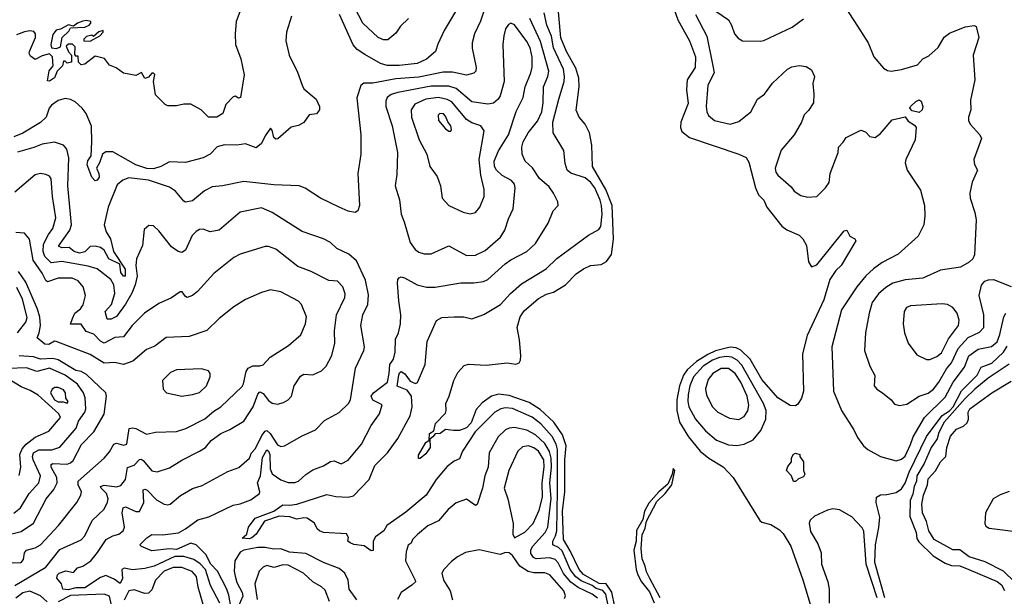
# Model space of a CAD drawing. Extents: x 1246230 to 1426786, y 660032 to 763141.
# Tile 94 of 256: x 1304567 to 1310136, y 695024 to 698286. Entities that reach past the tile are written whole.
import ezdxf

# ---------------------------------------------------------------- set-up
doc = ezdxf.new("R2010")
doc.units = 0

msp = doc.modelspace()

# ---------------------------------------------------------------- linework, layer by layer
at = {"layer": '0CON10XD'}
for points in [[(1307586.7, 696745), (1307653.5, 696785), (1307715, 696847.3), (1307755, 696876.2), (1307795, 696894.5), (1307855, 696900.8), (1307885, 696918.2), (1307913.6, 696956.4), (1307925.2, 697044.8), (1307918.9, 697235), (1307882.6, 697325), (1307806, 697455), (1307803.8, 697575), (1307789.7, 697645), (1307765.3, 697695.3), (1307731.1, 697735), (1307714.6, 697774.6), (1307732.1, 697905), (1307729, 697955), (1307711.8, 698011.8), (1307659.7, 698105), (1307626.8, 698183.2), (1307598.3, 698521.7)], [(1307212.7, 698395), (1307173.6, 698276.4), (1307138.5, 698205), (1307126.2, 698155), (1307125.5, 698125), (1307149.5, 698015), (1307147.1, 697995), (1307135, 697982.9), (1307095, 697971.2), (1307015, 697989.6), (1306961.9, 697988.1), (1306825, 697959.8), (1306695, 697950.6), (1306565, 697925.8), (1306513.1, 697926.9), (1306496.7, 697913.3), (1306473.6, 697843.6), (1306496.5, 697635), (1306496.2, 697525), (1306478.9, 697415), (1306489.2, 697235), (1306478.8, 697205), (1306465, 697194.2), (1306425, 697201.9), (1306374.6, 697224.6), (1306268, 697275), (1306182.4, 697332.4), (1306147.5, 697345), (1306005, 697351.8), (1305835, 697370.6), (1305715, 697345.4), (1305655, 697339.5), (1305612.7, 697317.3), (1305545, 697260.6), (1305505, 697254.2), (1305495, 697258), (1305447.7, 697315), (1305415, 697338.7), (1305295, 697377), (1305185, 697390.7), (1305151.5, 697378.5), (1305118.4, 697351.6), (1305067.5, 697225), (1305045.6, 697125), (1305056.4, 697085), (1305080.4, 697045), (1305097.8, 696975), (1305164.3, 696875), (1305164.4, 696835.6), (1305155, 696835.4), (1305139.6, 696855), (1305133.3, 696903.3), (1305072.4, 696932.4), (1305045, 696981.7), (1305025, 696997.5), (1304994.7, 697005.3), (1304966.7, 697003.3), (1304935, 696973.2), (1304905, 696964.3), (1304875, 696974), (1304847.7, 696997.7), (1304805, 696995.2), (1304786.2, 697005), (1304851.6, 697095), (1304859.6, 697125), (1304840.3, 697345), (1304844.7, 697504.7), (1304833.7, 697553.7), (1304815.6, 697575.6), (1304765, 697593.5), (1304695, 697581.8), (1304647.7, 697562.3), (1304555, 697536.5)], [(1307060.5, 698379.5), (1306967.5, 698225), (1306932.2, 698147.8), (1306919.4, 698105), (1306867.4, 698062.6), (1306815, 698036.9), (1306714, 698026), (1306645, 698026.2), (1306607.3, 698037.3), (1306518.3, 698088.3), (1306475, 698117.3), (1306452.4, 698142.4), (1306376, 698315)], [(1306766.9, 698293.1), (1306721.7, 698248.3), (1306695, 698210), (1306648.6, 698171.4), (1306625, 698172.5), (1306595, 698185.6), (1306508.5, 698265), (1306441.7, 698391.7)], [(1309217.5, 698385), (1309289.2, 698275), (1309366.2, 698155), (1309398.6, 698075), (1309452.2, 698012.2), (1309475, 697998.1), (1309495, 697994.4), (1309555, 698004.5), (1309645, 698030.8), (1309675, 698064.5), (1309708.1, 698081.9), (1309761.8, 698128.2), (1309795, 698185.8), (1309825, 698210), (1309915, 698246), (1309965, 698252.5), (1309976.8, 698246.8), (1309991.4, 698185), (1309960, 698085), (1309969.4, 697945), (1309945, 697830), (1309946, 697775), (1309933.3, 697735), (1309933.3, 697715), (1309943.3, 697695), (1309997.5, 697635), (1310007.5, 697612.5), (1309962.5, 697495), (1309966.9, 697466.9), (1309983.3, 697435), (1309953.3, 697366.7), (1309940.5, 697305), (1309942.5, 697275), (1309969.2, 697195), (1309975.8, 697154.2), (1309967.1, 696955), (1309957.5, 696932.5), (1309936.6, 696913.4), (1309887.5, 696885), (1309775, 696869.4), (1309675, 696822.7), (1309575, 696814.6), (1309505.3, 696794.7), (1309465, 696770), (1309424.8, 696735.2), (1309388.5, 696685), (1309370.8, 696625), (1309350.9, 696515), (1309345.5, 696415), (1309374.4, 696325), (1309402.7, 696272.7), (1309400.6, 696215), (1309415, 696196), (1309446.7, 696175), (1309496.2, 696135), (1309515, 696111.2), (1309542.7, 696102.7), (1309585, 696111.1), (1309655, 696156.4), (1309705, 696173.3), (1309735, 696194.6), (1309766.2, 696235), (1309809.4, 696310.6), (1309837.7, 696345), (1309874.9, 696425.1), (1309931.5, 696488.5), (1309995, 696517.1), (1310020.3, 696545), (1310020.4, 696615), (1309992.9, 696725), (1310006.4, 696783.6), (1310025, 696805.8), (1310045.6, 696814.4), (1310075, 696815.6), (1310174.1, 696775.9)], [(1305818.8, 698345), (1305790.8, 698275), (1305785.5, 698205), (1305788.5, 698145), (1305817.1, 698065), (1305836.1, 697973.9), (1305816.2, 697845), (1305805, 697842.5), (1305785, 697853.3), (1305775, 697850), (1305733.3, 697805), (1305716.7, 697755), (1305682.5, 697735), (1305635, 697733.8), (1305593.3, 697775), (1305535, 697807.5), (1305495, 697806.7), (1305455, 697797.5), (1305405, 697797.5), (1305390, 697805), (1305335, 697860), (1305323.8, 697935), (1305332.5, 697975), (1305325, 697982.5), (1305315, 697982.5), (1305295, 697960), (1305275, 697953.3), (1305257, 697987), (1305225, 697970), (1305155, 697983.3), (1305113.6, 698013.6), (1305075, 698027.5), (1305046.1, 698066.1), (1304995, 698080), (1304936.1, 698033.9), (1304915, 698030), (1304900, 698045), (1304898.3, 698078.3), (1304885, 698080), (1304878.3, 698088.3), (1304881.7, 698131.7), (1304866.4, 698146.4), (1304843.6, 698146.4), (1304830, 698135), (1304843, 698103), (1304860, 698085), (1304860, 698045), (1304835, 698040), (1304825, 698050), (1304815, 698050), (1304810, 698025), (1304780, 697995), (1304765, 697957.5), (1304735, 697937.5), (1304725, 697940), (1304733.6, 697996.4), (1304757.5, 698025), (1304752.5, 698075), (1304735, 698092.5), (1304695, 698081.2), (1304655, 698060), (1304629.3, 698079.3), (1304620, 698095), (1304622.5, 698105), (1304656.2, 698185), (1304656.2, 698205), (1304648, 698218), (1304625, 698223.3), (1304595, 698216.2), (1304549.3, 698200.7)], [(1307896.9, 694963.1), (1307881.4, 695035), (1307865, 695056.1), (1307827.8, 695067.8), (1307805, 695084.3), (1307742.1, 695112.1), (1307713.3, 695133.3), (1307680.7, 695175), (1307635, 695280.2), (1307615, 695299.4), (1307581.6, 695315), (1307581.9, 695335), (1307597.9, 695365), (1307605.1, 695395), (1307609.2, 695620.8), (1307608, 695855), (1307601.1, 695885), (1307578, 695928), (1307515, 695999.6), (1307465, 696036.7), (1307355, 696085.2), (1307315, 696089.2), (1307288, 696085), (1307254.5, 696065.5), (1307144, 695955), (1307070.9, 695845), (1307055, 695800.8), (1307025, 695788.5), (1306985, 695757.5), (1306922.3, 695685), (1306866.7, 695595), (1306750.9, 695499.1), (1306644.2, 695425), (1306626, 695395), (1306580, 695360), (1306566.1, 695335), (1306566.8, 695283.2), (1306555, 695280), (1306515, 695310), (1306456.8, 695316.8), (1306435.7, 695325.7), (1306423.3, 695335), (1306426.1, 695356.1), (1306415, 695378), (1306285, 695384.4), (1306263.3, 695395), (1306250, 695405), (1306235, 695436.7), (1306192.5, 695465), (1306175, 695468.1), (1306135, 695459.6), (1306095, 695472.9), (1306035, 695476.4), (1305951, 695449), (1305904.2, 695375), (1305879.6, 695355), (1305865, 695348.2), (1305825, 695352.5), (1305852.5, 695375), (1305861.1, 695415), (1305898.9, 695465), (1306005, 695504.7), (1306055, 695541.2), (1306095, 695538.9), (1306135, 695545.3), (1306305, 695599.6), (1306355, 695588.8), (1306425.4, 695585.4), (1306455, 695592.5), (1306544.2, 695685), (1306575.7, 695764.3), (1306648, 695835), (1306705, 695915.6), (1306774.7, 696045), (1306786.1, 696095), (1306782.3, 696155), (1306759, 696189), (1306702.4, 696212.4), (1306710.6, 696275), (1306715, 696288.2), (1306725.6, 696295), (1306745, 696282.5), (1306775, 696240.8), (1306805, 696226.9), (1306817.6, 696232.4), (1306861.2, 696335), (1306871.8, 696465), (1306925, 696584.2), (1306955, 696601.1), (1307025, 696605.5), (1307080, 696605), (1307125, 696593.6), (1307191.5, 696618.5), (1307286.4, 696673.6), (1307343.2, 696736.8), (1307405, 696792.1), (1307544.7, 696875.3), (1307605.7, 696935), (1307785, 697065.7), (1307841.7, 697098.3), (1307854, 697116), (1307861.5, 697185), (1307858, 697235), (1307851, 697265), (1307819.6, 697335), (1307797.1, 697365), (1307765, 697390.4), (1307685, 697418.2), (1307663.9, 697433.9), (1307651.7, 697471.7), (1307645.4, 697545), (1307584.6, 697645), (1307583.1, 697705), (1307615.7, 697835), (1307646.7, 697935), (1307649, 697965), (1307641.9, 698005), (1307586.1, 698126.1), (1307575, 698192.5), (1307548.5, 698255), (1307533.3, 698325)], [(1308258.8, 698368.8), (1308289.2, 698285), (1308355.4, 698165.4), (1308389.2, 698075), (1308387.4, 698015), (1308341.2, 697945), (1308338.6, 697888.6), (1308348.3, 697811.7), (1308306, 697705), (1308303.8, 697675), (1308312.3, 697652.3), (1308355, 697619.3), (1308634.7, 697524.7), (1308675.4, 697505.4), (1308690.3, 697480.3), (1308727.8, 697335), (1308745.4, 697295.4), (1308775, 697264), (1308793.3, 697225), (1308878.2, 697118.2), (1308905, 697097.3), (1308975, 697065.7), (1308995.4, 697045.4), (1309017.4, 697007.4), (1309028.6, 696915), (1309045, 696886.7), (1309075, 696899.2), (1309229.8, 697090.2), (1309245, 697095.5), (1309261.7, 697061.7), (1309290, 697045), (1309296.2, 697035), (1309213.3, 696895), (1309183, 696867), (1309148.9, 696815), (1309115, 696701.2), (1309021.5, 696498.5), (1308994.5, 696395), (1308999.4, 696185), (1308988.6, 696145), (1308968.7, 696111.3), (1308955, 696102), (1308925, 696102.5), (1308855, 696145.5), (1308765, 696250), (1308698.7, 696365), (1308646.4, 696416.4), (1308619.2, 696429.2), (1308585, 696433.7), (1308501.7, 696411.7), (1308458.2, 696391.8), (1308395, 696351.5), (1308342.9, 696305), (1308321.3, 696275), (1308298.7, 696215), (1308284.6, 696135.4), (1308283.9, 696075), (1308298.1, 696008.1), (1308349.7, 695925), (1308415, 695845.4), (1308465, 695805.9), (1308546.1, 695756.1), (1308603.1, 695695), (1308753, 695453), (1308765, 695444), (1308815, 695430), (1308865, 695399.2), (1308885, 695379.2), (1308928, 695308), (1308996.3, 695116.3), (1309065.7, 694885)], [(1308505, 698333.8), (1308575, 698284.4), (1308592.1, 698255), (1308609.1, 698205), (1308631.2, 698181.2), (1308655, 698166.4), (1308755, 698163.5), (1308775, 698168.2), (1308935.9, 698244.1), (1308999.7, 698290.3)], [(1306105, 698305.8), (1306075.5, 698215), (1306073.2, 698165), (1306090.8, 698085), (1306137.9, 697987.9), (1306164.5, 697914.5), (1306174.3, 697894.3), (1306243.8, 697835), (1306263.8, 697795), (1306263.3, 697775), (1306245, 697752.5), (1306205, 697747.5), (1306175, 697703.3), (1306145, 697686.2), (1306118.3, 697681.7), (1306102.7, 697677.3), (1306027.9, 697612.1), (1306015, 697608.8), (1306005, 697620), (1305995, 697660), (1305985, 697672), (1305955, 697628.9), (1305934.4, 697585.6), (1305905, 697561.4), (1305845, 697582.5), (1305795, 697575.4), (1305725, 697577.8), (1305685, 697565.5), (1305644.7, 697525.3), (1305605.3, 697504.7), (1305505, 697478.5), (1305415, 697481.5), (1305365.8, 697455), (1305325, 697441.7), (1305285.7, 697444.3), (1305225, 697465.2), (1305095, 697538.8), (1305055, 697538.5), (1305035, 697524.6), (1305019.5, 697475), (1305001.2, 697445), (1305015.3, 697415.3), (1305017.3, 697395), (1305005, 697377.3), (1304995, 697374.6), (1304974.8, 697394.8), (1304949.7, 697465), (1304952.9, 697487.1), (1304970.9, 697515), (1304974.6, 697595.4), (1304973.8, 697683.8), (1304942.7, 697755), (1304920.8, 697785), (1304880.5, 697820.5), (1304855, 697834.3), (1304825, 697838.8), (1304785, 697828.9), (1304747.7, 697802.3), (1304734.7, 697785), (1304716.7, 697733.3), (1304685.6, 697704.4), (1304585, 697643.8), (1304535, 697622.6)], [(1304775, 698123.3), (1304798.3, 698131.7), (1304807.5, 698185), (1304845, 698220), (1304855, 698240), (1304935, 698242.5), (1304960, 698255), (1304970, 698265), (1304970, 698275), (1304945, 698280), (1304925, 698276.7), (1304895, 698266.7), (1304871.7, 698248.3), (1304843.6, 698256.4), (1304798.6, 698231.4), (1304773.8, 698226.2), (1304755, 698202.5), (1304743.3, 698145), (1304747, 698127), (1304775, 698123.3)], [(1305763.8, 694955), (1305750.6, 695030.6), (1305738.5, 695065), (1305685.5, 695165.5), (1305647.6, 695205), (1305620.1, 695260.1), (1305564.5, 695315), (1305535, 695324.8), (1305455, 695288), (1305415, 695292.9), (1305315, 695280.3), (1305256.2, 695305), (1305246, 695315), (1305285.8, 695355), (1305315, 695373.2), (1305375, 695372.1), (1305465, 695383.6), (1305504.6, 695405), (1305574, 695456), (1305637.5, 695472.5), (1305775, 695539.2), (1305815, 695546.1), (1305875, 695569.2), (1305922.7, 695605), (1305926, 695615), (1305911.4, 695665), (1305928.9, 695705), (1305941.4, 695808.6), (1305965, 695853.1), (1305975, 695845.2), (1305981.4, 695825), (1305983.3, 695745), (1305995, 695716.8), (1306045, 695681.8), (1306085, 695666.7), (1306122.6, 695667.4), (1306144.3, 695675), (1306185, 695713.5), (1306225, 695740), (1306285, 695761.8), (1306325, 695787.1), (1306345, 695789.5), (1306385, 695772.9), (1306425.5, 695794.5), (1306500, 695885), (1306555, 695990), (1306601.5, 696055), (1306616.5, 696106.5), (1306565, 696133.2), (1306555.2, 696155), (1306568.3, 696175), (1306647.4, 696235), (1306656.7, 696283.3), (1306660.8, 696335), (1306681.8, 696365), (1306690, 696405), (1306691.8, 696478.2), (1306709.4, 696515), (1306721.5, 696565), (1306723.5, 696615), (1306710.8, 696695), (1306704.5, 696795), (1306706.2, 696815), (1306714.1, 696825.9), (1306725, 696831.2), (1306744, 696826), (1306815, 696785.4), (1306868.3, 696771.7), (1306916.7, 696773.3), (1307062.6, 696797.4), (1307135, 696796.4), (1307190, 696805), (1307214.7, 696815.3), (1307313.1, 696905), (1307345, 696927.5), (1307435, 696973.3), (1307485, 697020), (1307556, 697135), (1307584.3, 697205), (1307613.3, 697235), (1307611.1, 697255), (1307585.5, 697304.5), (1307560.9, 697340.9), (1307506.5, 697386.5), (1307468.2, 697448.2), (1307425.6, 697485), (1307408.5, 697525), (1307407.1, 697565), (1307415.4, 697595), (1307443.3, 697645), (1307495, 697711.2), (1307520, 697765), (1307528.7, 697815), (1307529.3, 697905), (1307554.3, 697965), (1307559.8, 697995), (1307512.8, 698162.8), (1307453.1, 698293.1)], [(1307095, 696952), (1307145, 696953.8), (1307200.6, 696979.4), (1307287.3, 697055), (1307311.8, 697095), (1307331.7, 697158.3), (1307358.1, 697215), (1307369.2, 697335), (1307366, 697355), (1307348, 697375), (1307295, 697404.1), (1307263.4, 697433.4), (1307252.5, 697455), (1307251.4, 697485), (1307275.6, 697544.4), (1307331.1, 697635), (1307374.5, 697765.5), (1307414.4, 697845), (1307425.4, 697905), (1307458.2, 697985), (1307465, 698017.5), (1307466.1, 698073.9), (1307455, 698125.5), (1307435, 698162.1), (1307365, 698255.8), (1307345, 698266), (1307331.3, 698258.7), (1307315, 698233.3), (1307304.4, 698194.4), (1307299.1, 698145), (1307308.1, 697935), (1307285.5, 697854.5), (1307272.9, 697835), (1307246.5, 697813.5), (1307215, 697807.2), (1307125, 697821.6), (1307036.5, 697896.5), (1306995, 697910.2), (1306895, 697909), (1306705.6, 697874.4), (1306667.4, 697862.6), (1306645.3, 697844.7), (1306637.9, 697825), (1306638.5, 697795), (1306674.2, 697684.2), (1306703.1, 697535), (1306699.7, 697410.3), (1306691.4, 697345), (1306716.1, 697266.1), (1306725.3, 697185.3), (1306741.3, 697141.3), (1306776.4, 697025), (1306803.1, 696985), (1306825, 696970), (1306855, 696961.5), (1306895, 696961.8), (1306995, 697005.4), (1307095, 696952)], [(1308389.1, 698315), (1308453, 698193), (1308487.1, 698025), (1308494, 697985), (1308458.8, 697915), (1308449.6, 697795), (1308452.7, 697765), (1308463.3, 697743.3), (1308496, 697716), (1308585, 697694.3), (1308635, 697709.2), (1308701.5, 697765), (1308739.5, 697835), (1308779.4, 697865), (1308825, 697925.7), (1308910, 698005), (1308935, 698018.9), (1308975, 698026.7), (1309015, 698020), (1309045, 698001.2), (1309062.9, 697965), (1309052.3, 697925), (1309058.6, 697865), (1309055.7, 697815), (1309028.3, 697771.7), (1309003.6, 697746.4), (1308988, 697705), (1308947.5, 697635), (1308873.4, 697546.6), (1308840.6, 697445), (1308843.5, 697423.5), (1308855, 697405.5), (1308929.8, 697339.8), (1308947.5, 697315), (1308985, 697291.2), (1309025, 697281.2), (1309075, 697285.6), (1309125, 697334), (1309145, 697364.3), (1309151.2, 697415), (1309196, 697535), (1309197.5, 697565), (1309225, 697593.3), (1309240.5, 697619.5), (1309325, 697660), (1309350.7, 697650.7), (1309375, 697623.8), (1309405, 697620), (1309435, 697640.8), (1309500.8, 697719.2), (1309575, 697735.3), (1309591.9, 697711.9), (1309628, 697688), (1309637.5, 697675), (1309631.4, 697605), (1309578.9, 697495), (1309574.5, 697475), (1309586.7, 697435), (1309660.9, 697320.9), (1309683.5, 697235), (1309686.6, 697176.6), (1309681.1, 697125), (1309648.3, 697061.7), (1309535, 696959.5), (1309445, 696912.3), (1309395, 696876.9), (1309352.7, 696837.3), (1309300.9, 696775), (1309214, 696645), (1309160.9, 696435), (1309170, 696185), (1309214.4, 696075), (1309284.3, 695965), (1309305, 695921.2), (1309340, 695875), (1309363.8, 695853.8), (1309434.7, 695814.7), (1309525, 695790), (1309555, 695799.2), (1309575, 695816.9), (1309605, 695881.9), (1309620.9, 695925), (1309683.8, 696035), (1309800.7, 696149.3), (1309845.6, 696234.4), (1309910.5, 696319.5), (1309935.5, 696384.5), (1309987.4, 696422.6), (1310063.8, 696436.2), (1310095, 696463.8), (1310111, 696505), (1310132.4, 696605), (1310144.4, 696625.6)], [(1304965, 698163.3), (1305020, 698195), (1305040, 698215), (1305040, 698225), (1305015, 698217.5), (1304985, 698190), (1304975, 698197.5), (1304945, 698190), (1304930, 698175), (1304930, 698165), (1304965, 698163.3)], [(1307115, 697186.9), (1307145, 697194.4), (1307170.5, 697225), (1307193.9, 697285), (1307194.6, 697325), (1307175.6, 697405.6), (1307166.7, 697495), (1307195, 697656.7), (1307175, 697684.4), (1307125, 697701.5), (1307095, 697721.3), (1307011.6, 697821.6), (1306984.6, 697834.6), (1306935, 697844.8), (1306864, 697836), (1306802.9, 697807.1), (1306781.2, 697775), (1306783.5, 697735), (1306825.8, 697605.8), (1306870.4, 697525), (1306886.7, 697455), (1306928.2, 697398.2), (1306947.5, 697345), (1306955.8, 697275), (1306994.5, 697234.5), (1307075, 697196.9), (1307115, 697186.9)], [(1309655, 697760), (1309615, 697769.6), (1309602.3, 697785), (1309605.6, 697795), (1309635, 697823.1), (1309655, 697832.5), (1309665.5, 697825.5), (1309674.4, 697795), (1309670.5, 697775), (1309655, 697760)], [(1307005, 697654), (1307009.4, 697665), (1307005.4, 697685), (1306987.8, 697707.8), (1306975, 697739.2), (1306965, 697752.5), (1306943.8, 697755), (1306934.3, 697745), (1306936, 697715), (1306975, 697668), (1306995, 697654.2), (1307005, 697654)], [(1305699.3, 694985), (1305647, 695085), (1305618.7, 695175), (1305588.1, 695208.1), (1305552.2, 695232.2), (1305495, 695249.2), (1305445, 695249.5), (1305327.5, 695195), (1305275, 695181.1), (1305205.8, 695174.2), (1305157.3, 695182.7), (1305145.6, 695174.4), (1305148.7, 695125), (1305135, 695096.7), (1305101.1, 695121.1), (1305055, 695142.3), (1305025, 695130), (1304935, 695072.1), (1304885, 695071.4), (1304841.2, 695061.2), (1304811.1, 695065), (1304803.5, 695095), (1304776.9, 695126.9), (1304781.1, 695145), (1304790.9, 695155), (1304828.1, 695168.1), (1304870.8, 695159.2), (1304895, 695184.5), (1304925.2, 695194.8), (1304968.9, 695225), (1305008.1, 695271.9), (1305055.6, 695344.4), (1305095, 695365.3), (1305128.6, 695375), (1305153.3, 695395), (1305160, 695415), (1305147.6, 695495), (1305153.2, 695525), (1305165, 695529), (1305225, 695503.8), (1305245.8, 695504.2), (1305270.2, 695555), (1305265, 695625.5), (1305275, 695629.7), (1305289.2, 695625), (1305340.2, 695570.2), (1305385, 695544.6), (1305405, 695540.5), (1305418.8, 695545), (1305475.9, 695594.1), (1305545, 695633.1), (1305599.1, 695650.9), (1305745, 695730), (1305807.6, 695752.4), (1305866.4, 695805), (1305878.5, 695835), (1305900.9, 695859.1), (1305936.8, 695933.2), (1305955, 695958.5), (1305965, 695962.1), (1305984.7, 695945), (1306025, 695881.4), (1306045, 695871.9), (1306065, 695875.7), (1306165, 695931.9), (1306240, 695965), (1306291.3, 696018.7), (1306375, 696062.9), (1306426.4, 696113.6), (1306438.8, 696135), (1306466.4, 696315), (1306513.3, 696415), (1306517.5, 696435), (1306497.5, 696555), (1306507.5, 696615), (1306535.3, 696674.7), (1306539.7, 696729.7), (1306522.1, 696812.1), (1306472, 696922), (1306428.7, 696958.7), (1306360.6, 696990.6), (1306325, 697025.8), (1306285, 697045.8), (1306165, 697086.5), (1305995, 697194.5), (1305935, 697221.8), (1305815, 697196.1), (1305695, 697094.4), (1305645, 697086), (1305605, 697100), (1305585, 697098), (1305565, 697087.5), (1305542.7, 697065), (1305505, 696982.5), (1305485, 696968.6), (1305464.5, 696974.5), (1305425, 697001.4), (1305355, 697092), (1305325, 697120), (1305298.3, 697121.7), (1305271.2, 697098.8), (1305262, 697008), (1305227.8, 696932.2), (1305224.6, 696895), (1305232.5, 696835), (1305220, 696785), (1305201.3, 696738.7), (1305165, 696676.4), (1305114.4, 696605.6), (1305085, 696592), (1305061.2, 696591.2), (1305050.1, 696635), (1305086, 696675), (1305105, 696737.5), (1305100.5, 696785), (1305081.9, 696815), (1305005, 696876.6), (1304955, 696891.1), (1304805, 696918), (1304745, 696909.6), (1304708.6, 696945), (1304700.4, 696975), (1304702.9, 697015), (1304730.2, 697069.8), (1304755.7, 697104.3), (1304771.2, 697165), (1304752.9, 697285), (1304745.3, 697385), (1304735, 697400), (1304715, 697410.6), (1304685, 697415.6), (1304655, 697408.6), (1304540, 697310)], [(1304539.3, 695085), (1304715, 695189.1), (1304795, 695288.2), (1304915, 695342.9), (1304936.2, 695365), (1304978, 695452), (1305044.2, 695515.8), (1305064.7, 695555.3), (1305067.3, 695575), (1305058.4, 695605), (1305027.5, 695635), (1305025, 695645.5), (1305045, 695651.8), (1305115, 695642.6), (1305138.8, 695651.2), (1305165.2, 695684.8), (1305177.2, 695752.8), (1305215, 695765.3), (1305245, 695796.7), (1305255, 695798.9), (1305265, 695792.5), (1305315, 695734), (1305345, 695728.5), (1305415, 695750.9), (1305485, 695794.5), (1305585, 695844.5), (1305618.6, 695865), (1305649.4, 695905), (1305705, 695945.5), (1305755, 695966.5), (1305835, 696014.3), (1305887.6, 696095), (1305915, 696168.1), (1305925, 696180), (1305945, 696170.4), (1305975, 696131.5), (1305995, 696116.2), (1306025, 696111.2), (1306059.8, 696120.2), (1306085, 696134.4), (1306104.6, 696155.4), (1306119.4, 696215), (1306155, 696269.2), (1306175, 696281.1), (1306225, 696277.1), (1306275, 696298.9), (1306300, 696325), (1306331.9, 696385), (1306349.6, 696455), (1306347.1, 696525), (1306359.2, 696615), (1306405.9, 696714.1), (1306408.9, 696735), (1306395, 696774.4), (1306365, 696805.6), (1306315, 696810), (1306215, 696860.6), (1306139.5, 696889.5), (1306015, 696987.1), (1305975, 697002.5), (1305955, 697002.2), (1305815, 696959.4), (1305779.1, 696940.9), (1305665, 696849.4), (1305573, 696747), (1305545, 696725.7), (1305514.3, 696714.3), (1305505, 696718.8), (1305486.5, 696746.5), (1305475, 696745.6), (1305425, 696712.5), (1305355, 696680), (1305274.1, 696625.9), (1305203.5, 696555), (1305155, 696491.2), (1305105, 696487.5), (1305045, 696456.5), (1305025, 696466.2), (1304986.6, 696506.6), (1304942.4, 696522.4), (1304915, 696562.5), (1304855, 696563.3), (1304866.9, 696595), (1304879.5, 696625), (1304910.5, 696649.5), (1304926.7, 696673.3), (1304939.6, 696725), (1304927.1, 696775), (1304898.3, 696808.3), (1304865, 696824), (1304785, 696822.5), (1304725, 696802.9), (1304715, 696810), (1304695, 696851.6), (1304643.4, 696925), (1304623.1, 697043.1), (1304595, 697078.8), (1304545, 697082.5)], [(1304525, 695213.8), (1304575.5, 695215), (1304588.8, 695231.2), (1304595, 695269.2), (1304605, 695284.6), (1304655, 695297.7), (1304685, 695314.2), (1304787.5, 695425), (1304890.9, 695555), (1304913.6, 695595), (1304917.5, 695615), (1304897.6, 695655), (1304898.9, 695675), (1305045, 695805.6), (1305075, 695841.1), (1305100, 695885), (1305115, 695889.1), (1305155, 695878.5), (1305173.1, 695885), (1305186.8, 695973.2), (1305205, 695977.1), (1305225, 695972.4), (1305285, 695941.8), (1305335, 695951.9), (1305455, 695956.2), (1305506.6, 695973.4), (1305615, 696028), (1305665, 696071.3), (1305704.3, 696095), (1305825, 696210), (1305833.8, 696226.2), (1305848.1, 696295), (1305858.8, 696315), (1305885, 696328.2), (1305925, 696326.9), (1305945, 696332.5), (1305984.2, 696375.8), (1306087.7, 696442.3), (1306157.2, 696502.8), (1306184.3, 696565), (1306189.2, 696605), (1306160.8, 696675), (1306145, 696692.5), (1306045, 696745.6), (1305985, 696756.7), (1305935, 696741.9), (1305845, 696703.1), (1305778.6, 696661.4), (1305695, 696594.4), (1305625, 696527.8), (1305526.1, 696493.9), (1305395, 696488.2), (1305331.1, 696438.9), (1305285, 696420), (1305206.8, 696353.2), (1305155, 696335.9), (1305105, 696347.2), (1305045, 696342.1), (1304965, 696391.2), (1304774.5, 696465.5), (1304763.3, 696466.7), (1304732.2, 696447.8), (1304709.4, 696449.4), (1304665.6, 696485), (1304677.9, 696515), (1304684.7, 696555.3), (1304681.8, 696601.8), (1304668.2, 696648.2), (1304601.5, 696801.5), (1304561.5, 696861.5)], [(1304555, 696514), (1304601.5, 696575), (1304610.5, 696600.5), (1304584.1, 696705), (1304550.3, 696770.3)], [(1307933.3, 694965), (1307916.5, 695046.5), (1307883.5, 695093.5), (1307845, 695096.1), (1307805, 695119.6), (1307756.8, 695146.8), (1307730.8, 695175), (1307680.9, 695280.9), (1307642.6, 695345), (1307637.2, 695505), (1307650.2, 695615), (1307650.8, 695795), (1307657.7, 695875), (1307637.3, 695937.3), (1307588.1, 696008.1), (1307511, 696081), (1307449.5, 696119.5), (1307335, 696159.3), (1307275, 696166.7), (1307235, 696155.9), (1307182.7, 696117.3), (1307149.6, 696080.4), (1307120, 696005), (1307095, 695976.7), (1307055, 695962.3), (1307021.1, 695961.1), (1306975, 695966.5), (1306945, 695944.3), (1306916.4, 695943.6), (1306904, 695925), (1306886.7, 695913.3), (1306887.8, 695865), (1306865, 695830), (1306832.9, 695802.9), (1306823.1, 695803.1), (1306822, 695822), (1306865, 695894.3), (1306883.8, 695906.2), (1306884.7, 695945.3), (1306909.5, 695960.5), (1306919.3, 696000.7), (1306975, 696060), (1306980, 696075), (1306978, 696115), (1306997.1, 696155), (1307022.2, 696245), (1307045, 696290), (1307080.9, 696329.1), (1307105, 696337.5), (1307205, 696331.1), (1307323.5, 696343.5), (1307372.3, 696337.7), (1307391.4, 696345), (1307399.7, 696360.3), (1307400.8, 696385), (1307393.2, 696475), (1307380, 696545), (1307397.9, 696605), (1307420.8, 696639.2), (1307502.1, 696707.9), (1307547.1, 696732.9), (1307586.7, 696745)], [(1309695, 696363.3), (1309715, 696363.6), (1309755, 696379.6), (1309779.9, 696400.1), (1309820.1, 696479.9), (1309877.1, 696555), (1309880.3, 696585), (1309868.7, 696625), (1309845, 696657.5), (1309815, 696674.5), (1309785, 696678.5), (1309605, 696666.5), (1309583, 696657), (1309569.4, 696635), (1309564.4, 696564.4), (1309571.4, 696515), (1309592.9, 696455), (1309640.2, 696390.2), (1309695, 696363.3)], [(1309459.9, 695015), (1309404, 695215), (1309407.4, 695315), (1309426.8, 695413.2), (1309432.3, 695472.3), (1309411.2, 695555), (1309413.1, 695585), (1309435, 695598.5), (1309471.1, 695598.9), (1309525, 695611.1), (1309555, 695632.1), (1309575, 695664.5), (1309597.7, 695725), (1309695, 695927.3), (1309783.8, 696046.2), (1309825, 696073.2), (1309845.9, 696095), (1309893.7, 696186.3), (1309981.5, 696275), (1310005, 696320.6), (1310065, 696343.3), (1310130.7, 696405), (1310152.2, 696437.8)], [(1304514.7, 695375.3), (1304575, 695391.1), (1304645, 695437.5), (1304716.9, 695575), (1304761.3, 695628.7), (1304779.1, 695665), (1304778.1, 695695), (1304744.8, 695755), (1304745, 695770), (1304755.3, 695774.7), (1304835, 695771), (1304855, 695777.9), (1304868.9, 695791.1), (1304917.6, 695882.4), (1304986.3, 695953.7), (1305045.5, 696054.5), (1305058.1, 696155), (1305053.6, 696175), (1304945, 696279.2), (1304915, 696295.4), (1304885, 696301.8), (1304785, 696361.8), (1304755, 696369.2), (1304685, 696364.5), (1304645, 696377.9), (1304564.1, 696384.1)], [(1308622.4, 695877.6), (1308665, 695883.6), (1308715, 695908.2), (1308758.8, 695961.2), (1308787.6, 696025), (1308788.1, 696075), (1308773, 696115), (1308652.1, 696332.1), (1308625, 696359.8), (1308595, 696376.8), (1308565, 696380.8), (1308525, 696375.1), (1308485, 696358.6), (1308432.2, 696325), (1308378, 696265), (1308358, 696215), (1308347.5, 696165), (1308345.7, 696125.7), (1308351.4, 696095), (1308388.7, 696025), (1308445, 695959.2), (1308507.2, 695907.2), (1308575, 695880.4), (1308622.4, 695877.6)], [(1310163, 696337), (1310045, 696256.9), (1309968.8, 696195), (1309915, 696143.2), (1309795, 696008.7), (1309765, 695949.7), (1309756, 695914), (1309722.3, 695865), (1309682.2, 695775), (1309641.8, 695705), (1309639.9, 695675), (1309625.4, 695645), (1309618.6, 695601.4), (1309603.2, 695565), (1309601.1, 695475), (1309636.4, 695385), (1309640.1, 695350.1), (1309651.4, 695331.4), (1309732.6, 695252.6), (1309800.9, 695210.9), (1309837.7, 695197.7), (1309885, 695197), (1309935, 695176.2), (1310095, 695108.1), (1310119.1, 695089.1), (1310137.1, 695057.1)], [(1304535, 695494.4), (1304571.6, 695525), (1304620.2, 695605), (1304676, 695665), (1304685.8, 695705), (1304643.2, 695795), (1304639.5, 695815), (1304645.2, 695835), (1304675, 695851.8), (1304748.3, 695851.7), (1304795, 695866.8), (1304887.4, 695975), (1304900, 696015), (1304935, 696064.7), (1304941.9, 696085), (1304937.2, 696147.2), (1304928.3, 696175), (1304895, 696223.4), (1304825, 696275.5), (1304735, 696313.5), (1304665, 696295.2), (1304605, 696315.6), (1304502.5, 696312.5)], [(1305485, 696155.6), (1305545, 696164.5), (1305585, 696176.7), (1305622.9, 696215), (1305644.2, 696265), (1305643.8, 696285), (1305635, 696298.8), (1305595, 696310), (1305455, 696304.3), (1305421.1, 696288.9), (1305374.2, 696245), (1305378, 696195), (1305396.7, 696175), (1305485, 696155.6)], [(1308635, 696023.9), (1308665, 696040), (1308685, 696072.5), (1308690.2, 696105), (1308680.8, 696155), (1308644.8, 696235), (1308613.4, 696285), (1308575, 696312.7), (1308535, 696313), (1308488.2, 696285), (1308460.5, 696249.5), (1308446.5, 696196.5), (1308452, 696162), (1308485.8, 696095.8), (1308515, 696064.6), (1308581.5, 696031.5), (1308635, 696023.9)], [(1304563.6, 695706.4), (1304573.1, 695755), (1304568.6, 695825), (1304581.6, 695858.4), (1304604.9, 695885.1), (1304655, 695923.8), (1304732.9, 695957.1), (1304797.5, 696035), (1304787.8, 696055), (1304671, 696161), (1304627.3, 696187.3), (1304575, 696209.1), (1304497.8, 696255)], [(1304835, 696116.7), (1304841.2, 696125), (1304827.5, 696145), (1304826.9, 696175), (1304815, 696192), (1304784.3, 696205.7), (1304765.9, 696204.1), (1304751.2, 696195), (1304742.5, 696175), (1304764.2, 696135), (1304785, 696123.1), (1304813.6, 696123.6), (1304835, 696116.7)], [(1310195, 695103.4), (1310130.2, 695165), (1310028.2, 695218.2), (1309936.4, 695246.4), (1309885, 695286.9), (1309845, 695286.9), (1309739.8, 695345), (1309708.1, 695395), (1309696.2, 695446.2), (1309673, 695495), (1309668.8, 695545), (1309678.4, 695595), (1309701.7, 695655), (1309705, 695688.5), (1309746.4, 695733.6), (1309775, 695784.1), (1309805.2, 695815), (1309811.3, 695865), (1309831, 695929), (1309865, 695968.4), (1309905, 695985.4), (1309926.2, 696005), (1309934, 696025), (1309931.2, 696065), (1309941.3, 696085), (1310064.7, 696175.3), (1310175, 696240.7)], [(1307835, 695012.5), (1307805.3, 695035), (1307725, 695073.1), (1307683.6, 695103.6), (1307642.1, 695152.1), (1307612.2, 695212.2), (1307595, 695232.6), (1307565, 695242), (1307488.8, 695235), (1307473.4, 695243.4), (1307458.7, 695265), (1307457.6, 695285), (1307467.1, 695305), (1307540, 695385), (1307554.5, 695415), (1307573.2, 695576.8), (1307565.9, 695665.9), (1307574.9, 695755), (1307572.8, 695805), (1307563.3, 695843.3), (1307537.5, 695887.5), (1307485, 695937), (1307435, 695963.2), (1307365, 695979.5), (1307335, 695975.3), (1307314.8, 695965.2), (1307273.6, 695925), (1307223.2, 695835), (1307216, 695755), (1307197.2, 695705), (1307184.7, 695635.3), (1307155, 695543.8), (1307145, 695538), (1307095, 695574), (1307035, 695553.1), (1306990, 695515), (1306935, 695450.6), (1306875, 695422.7), (1306816.3, 695373.7), (1306788.1, 695345), (1306781.2, 695325), (1306765, 695312.5), (1306752.4, 695275), (1306749.6, 695225), (1306804.4, 695115), (1306805.5, 695105), (1306785, 695087.1), (1306724.8, 695045.2), (1306704.5, 695005)], [(1307365, 695353.8), (1307425, 695386.1), (1307471.8, 695435), (1307505, 695510.6), (1307523.8, 695585), (1307522, 695665), (1307533.5, 695755), (1307531.7, 695795), (1307501.1, 695845), (1307475, 695863.5), (1307445, 695874.3), (1307410.5, 695869.5), (1307383.9, 695845), (1307333.4, 695735), (1307306.7, 695635), (1307327.5, 695575), (1307358.1, 695435), (1307356, 695375), (1307365, 695353.8)], [(1308955, 695672.5), (1308943.6, 695673.6), (1308932.5, 695705), (1308903.3, 695735), (1308911.7, 695758.3), (1308932.5, 695785), (1308932.5, 695805), (1308942.5, 695825), (1308955, 695832.5), (1308980, 695825), (1308980, 695815), (1309000, 695785), (1309000, 695735), (1309006.7, 695715), (1309000, 695700), (1308972, 695688), (1308955, 695672.5)], [(1308190, 695015), (1308130.8, 695125), (1308111.5, 695161.5), (1308105.2, 695195), (1308088.2, 695235), (1308082.5, 695295), (1308088.1, 695371.9), (1308105, 695408.8), (1308111.5, 695448.5), (1308170.9, 695559.1), (1308218.6, 695605), (1308255.5, 695655), (1308272.5, 695735), (1308262.5, 695747.5), (1308257.5, 695715), (1308232.4, 695657.6), (1308181.9, 695615), (1308125, 695550), (1308100, 695505), (1308091.1, 695458.9), (1308055, 695395.8), (1308053.5, 695336.5), (1308040, 695285), (1308053.4, 695175), (1308062.7, 695145), (1308083.4, 695105), (1308129.3, 695049.3), (1308155, 694987.5)], [(1310163.3, 695616.7), (1310112.4, 695597.6), (1310073.4, 695575), (1310030.2, 695495), (1310026.2, 695436.2), (1310031, 695421), (1310049.5, 695409.5), (1310215, 695387.8)], [(1309417.4, 695015), (1309355.2, 695204.8), (1309342.1, 695392.1), (1309331.3, 695411.3), (1309272.5, 695472.5), (1309203.1, 695513.1), (1309165, 695518.5), (1309135, 695510.8), (1309063, 695477), (1309037.1, 695455), (1309031.7, 695438.3), (1309040.4, 695390.4), (1309081.1, 695321.1), (1309099.3, 695269.3), (1309101.3, 695205), (1309137.5, 695105), (1309144.6, 695065), (1309145.3, 694985)], [(1306473.1, 695003.1), (1306430.4, 695065), (1306425.3, 695115), (1306406.2, 695155), (1306375, 695180.8), (1306285, 695214.4), (1306185.2, 695265.2), (1306093.5, 695273.5), (1306045, 695292.3), (1306005, 695290.2), (1305955, 695299), (1305915, 695299.2), (1305835, 695284.2), (1305815, 695272.9), (1305783.2, 695225), (1305781.2, 695165), (1305786.7, 695136.7), (1305795, 695101.5), (1305825.5, 695045), (1305828.7, 695025), (1305803.5, 694965)], [(1307648.2, 695011.8), (1307654.4, 695025.6), (1307645.2, 695055.2), (1307565, 695146.1), (1307537, 695157), (1307475, 695156.9), (1307443.3, 695163.3), (1307396.5, 695195), (1307354, 695254), (1307335, 695269.2), (1307315, 695271.4), (1307285, 695259.4), (1307165, 695287.3), (1307089.4, 695270.6), (1307043, 695247), (1307009.9, 695220.1), (1306966.1, 695175), (1306954.7, 695155), (1306964, 695115), (1307001.5, 695055), (1307015.4, 695004.6)], [(1305613.8, 694945), (1305576.1, 695075), (1305567.5, 695135), (1305543.3, 695163.3), (1305485, 695186.7), (1305435, 695186.3), (1305385, 695165.2), (1305335.9, 695115), (1305315, 695060.8), (1305295, 695041.2), (1305275, 695040.4), (1305215, 695059.7), (1305185, 695055.4), (1305158.2, 695001.8)], [(1306318.9, 694995), (1306295, 695059.2), (1306275, 695078.2), (1306225, 695105.5), (1306172.2, 695155), (1306085, 695199.8), (1306055, 695201.6), (1306006.1, 695186.1), (1305965, 695197.1), (1305945, 695188.2), (1305922.5, 695165), (1305897.9, 695095), (1305910, 695005)], [(1304721.9, 694991.9), (1304685.8, 695025.8), (1304625, 695052.9), (1304585, 695042.9), (1304545, 695012.6)], [(1305095, 694940), (1305075, 695024.2), (1305045.9, 695035.9), (1304855, 695028.8), (1304785, 694991.8)]]:
    msp.add_lwpolyline(points, dxfattribs=at)

doc.saveas('drawing.dxf')
